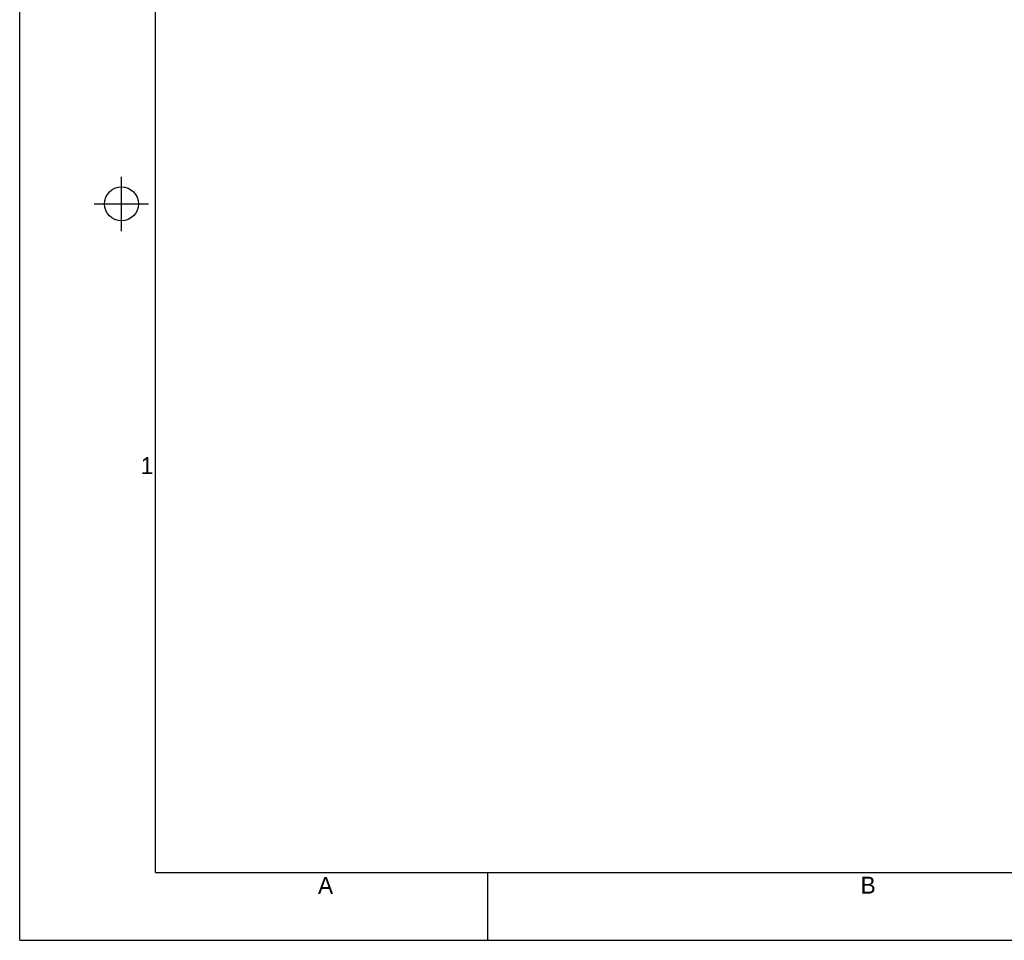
# Model space of a CAD drawing. Header units: millimetres. Extents: x 0 to 594, y 0 to 420.
# Tile 1 of 236: x 0 to 145, y 0 to 136. Entities that reach past the tile are written whole.
import ezdxf

# ---------------------------------------------------------------- set-up
doc = ezdxf.new("R2010")
doc.units = ezdxf.units.MM
doc.header["$LTSCALE"] = 32.67
doc.layers.get('0').update_dxf_attribs({"linetype": 'CONTINUOUS'})
doc.styles.add('TEXTSTYLE_2', font='trium.ttf')

msp = doc.modelspace()

# ---------------------------------------------------------------- linework, layer by layer
at = {"color": 2, "linetype": 'CONTINUOUS'}
for p, q in [((0, 0), (0, 420)), ((15, 104.5), (15, 112.5)), ((11, 108.5), (19, 108.5)), ((69, 0), (69, 10)), ((0, 0), (594, 0))]:
    msp.add_line(p, q, dxfattribs=at)
at = {"color": 7, "linetype": 'CONTINUOUS'}
for q in [(20, 410), (570.21398, 10)]:
    msp.add_line((20, 10), q, dxfattribs=at)
msp.add_circle((15, 108.5), 2.50062, dxfattribs=at)

# ---------------------------------------------------------------- texts
at = {"color": 2, "linetype": 'CONTINUOUS', "char_height": 2.5, "attachment_point": 2, "line_spacing_factor": 0.9, "style": 'TEXTSTYLE_2'}
for s, insert, width in [('1', (18.77473, 71.19377), 1.9166667), ('A', (45.08602, 9.33741), 2.3055556), ('B', (125.07197, 9.37307), 2.3703704)]:
    msp.add_mtext(s, dxfattribs=dict(at, insert=insert, width=width))

doc.saveas('drawing.dxf')
